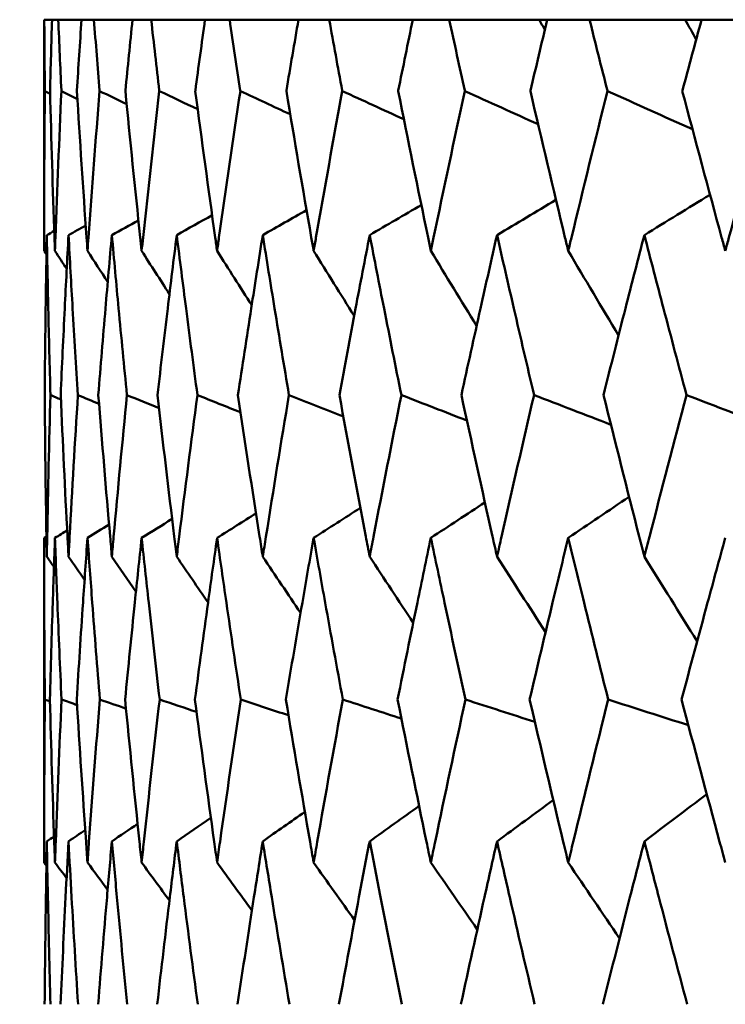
# Model space of a CAD drawing. Header units: millimetres. Extents: x 113 to 2969, y 62 to 2427.
# Tile 201 of 256: x 1571.61 to 1574.17, y 148.75 to 152.33. Entities that reach past the tile are written whole.
import ezdxf

# ---------------------------------------------------------------- set-up
doc = ezdxf.new("R2010")
doc.units = ezdxf.units.MM
doc.header["$LTSCALE"] = 12
doc.layers.add('Widoczne (ISO)', color=7, linetype='Continuous', lineweight=50)

msp = doc.modelspace()

# ---------------------------------------------------------------- linework, layer by layer
at = {"layer": 'Widoczne (ISO)'}
for p, q in [((1571.6951, 152.3297), (1571.6943, 152.3297)), ((1571.6943, 152.3297), (1571.6943, 151.4894)), ((1571.6951, 152.3297), (1571.7233, 152.3297)), ((1571.7459, 152.3297), (1571.7233, 152.3297)), ((1571.7459, 152.3297), (1571.8302, 152.3297)), ((1571.8754, 152.3297), (1571.8302, 152.3297)), ((1571.8754, 152.3297), (1572.0156, 152.3297)), ((1572.0832, 152.3297), (1572.0156, 152.3297)), ((1572.0832, 152.3297), (1572.2786, 152.3297)), ((1572.3683, 152.3297), (1572.2786, 152.3297)), ((1572.3683, 152.3297), (1572.6182, 152.3297)), ((1572.7297, 152.3297), (1572.6182, 152.3297)), ((1572.7297, 152.3297), (1573.0332, 152.3297)), ((1573.1659, 152.3297), (1573.0332, 152.3297)), ((1573.1659, 152.3297), (1573.4921, 152.3297)), ((1573.4921, 152.3297), (1573.5217, 152.3297)), ((1573.6753, 152.3297), (1573.5217, 152.3297)), ((1573.6753, 152.3297), (1574.0226, 152.3297)), ((1574.0226, 152.3297), (1574.082, 152.3297)), ((1574.2558, 152.3297), (1574.082, 152.3297)), ((1571.6943, 150.4467), (1571.6943, 149.2669))]:
    msp.add_line(p, q, dxfattribs=at)
msp.add_circle((1591.6943, 112.3297), 50, dxfattribs=at)
for points, knots in [([(1571.697, 152.0704), (1571.697, 152.0709), (1571.697, 152.0715), (1571.6962, 152.1579), (1571.6956, 152.2438), (1571.6951, 152.3297)], [0.02951568, 0.02951568, 0.02951568, 0.02951568, 0.02969929, 0.02969929, 0.05939589, 0.05939589, 0.05939589, 0.05939589]), ([(1571.7233, 152.3297), (1571.7206, 152.2438), (1571.7182, 152.1579), (1571.7159, 152.0715), (1571.7158, 152.0709), (1571.7158, 152.0704)], [0, 0, 0, 0, 0.02969567, 0.02969567, 0.02988021, 0.02988021, 0.02988021, 0.02988021]), ([(1571.7571, 152.0704), (1571.7571, 152.0709), (1571.7571, 152.0715), (1571.7532, 152.1579), (1571.7494, 152.2438), (1571.7459, 152.3297)], [0.02951568, 0.02951568, 0.02951568, 0.02951568, 0.02969929, 0.02969929, 0.05939589, 0.05939589, 0.05939589, 0.05939589]), ([(1571.8302, 152.3297), (1571.8245, 152.2438), (1571.8189, 152.1579), (1571.8135, 152.0715), (1571.8135, 152.0709), (1571.8135, 152.0704)], [0, 0, 0, 0, 0.02969567, 0.02969567, 0.02988021, 0.02988021, 0.02988021, 0.02988021]), ([(1571.8959, 152.0704), (1571.8959, 152.0709), (1571.8958, 152.0715), (1571.8888, 152.1579), (1571.882, 152.2438), (1571.8754, 152.3297)], [0.02951568, 0.02951568, 0.02951568, 0.02951568, 0.02969929, 0.02969929, 0.05939589, 0.05939589, 0.05939589, 0.05939589]), ([(1572.0156, 152.3297), (1572.0068, 152.2438), (1571.9982, 152.1579), (1571.9897, 152.0715), (1571.9897, 152.0709), (1571.9896, 152.0704)], [0, 0, 0, 0, 0.02969567, 0.02969567, 0.02988021, 0.02988021, 0.02988021, 0.02988021]), ([(1572.1128, 152.0704), (1572.1128, 152.0709), (1572.1127, 152.0715), (1572.1026, 152.1579), (1572.0928, 152.2438), (1572.0832, 152.3297)], [0.02951568, 0.02951568, 0.02951568, 0.02951568, 0.02969929, 0.02969929, 0.05939589, 0.05939589, 0.05939589, 0.05939589]), ([(1572.2786, 152.3297), (1572.2668, 152.2438), (1572.2551, 152.1579), (1572.2436, 152.0715), (1572.2436, 152.0709), (1572.2435, 152.0704)], [0, 0, 0, 0, 0.02969567, 0.02969567, 0.02988021, 0.02988021, 0.02988021, 0.02988021]), ([(1572.407, 152.0704), (1572.407, 152.0709), (1572.4069, 152.0715), (1572.3938, 152.1579), (1572.3809, 152.2438), (1572.3683, 152.3297)], [0.02951568, 0.02951568, 0.02951568, 0.02951568, 0.02969929, 0.02969929, 0.05939589, 0.05939589, 0.05939589, 0.05939589]), ([(1572.6182, 152.3297), (1572.6034, 152.2438), (1572.5888, 152.1579), (1572.5743, 152.0715), (1572.5742, 152.0709), (1572.5741, 152.0704)], [0, 0, 0, 0, 0.02969567, 0.02969567, 0.02988021, 0.02988021, 0.02988021, 0.02988021]), ([(1572.7774, 152.0704), (1572.7773, 152.0709), (1572.7772, 152.0715), (1572.7611, 152.1579), (1572.7453, 152.2438), (1572.7297, 152.3297)], [0.02951568, 0.02951568, 0.02951568, 0.02951568, 0.02969929, 0.02969929, 0.05939589, 0.05939589, 0.05939589, 0.05939589]), ([(1573.0332, 152.3297), (1573.0154, 152.2438), (1572.9979, 152.1579), (1572.9805, 152.0715), (1572.9803, 152.0709), (1572.9802, 152.0704)], [0, 0, 0, 0, 0.02969567, 0.02969567, 0.02988021, 0.02988021, 0.02988021, 0.02988021]), ([(1573.2223, 152.0704), (1573.2222, 152.0709), (1573.2221, 152.0715), (1573.2031, 152.1579), (1573.1844, 152.2438), (1573.1659, 152.3297)], [0.02951568, 0.02951568, 0.02951568, 0.02951568, 0.02969929, 0.02969929, 0.05939589, 0.05939589, 0.05939589, 0.05939589]), ([(1573.5217, 152.3297), (1573.5012, 152.2438), (1573.4808, 152.1579), (1573.4605, 152.0715), (1573.4603, 152.0709), (1573.4602, 152.0704)], [0, 0, 0, 0, 0.02969567, 0.02969567, 0.02988021, 0.02988021, 0.02988021, 0.02988021]), ([(1573.7402, 152.0704), (1573.7401, 152.0709), (1573.74, 152.0715), (1573.7182, 152.1579), (1573.6966, 152.2438), (1573.6753, 152.3297)], [0.02951568, 0.02951568, 0.02951568, 0.02951568, 0.02969929, 0.02969929, 0.05939589, 0.05939589, 0.05939589, 0.05939589]), ([(1574.082, 152.3297), (1574.0587, 152.2438), (1574.0355, 152.1579), (1574.0124, 152.0715), (1574.0123, 152.0709), (1574.0121, 152.0704)], [0, 0, 0, 0, 0.02969567, 0.02969567, 0.02988021, 0.02988021, 0.02988021, 0.02988021]), ([(1571.6943, 151.4894), (1571.6943, 151.5056), (1571.6943, 151.5218), (1571.6945, 151.7155), (1571.6954, 151.893), (1571.697, 152.0704)], [0.0853813, 0.0853813, 0.0853813, 0.0853813, 0.09097809, 0.09097809, 0.15214536, 0.15214536, 0.15214536, 0.15214536]), ([(1571.7158, 152.0704), (1571.7205, 151.8931), (1571.7259, 151.7157), (1571.7326, 151.5221), (1571.7332, 151.5057), (1571.7338, 151.4894)], [0.0297954, 0.0297954, 0.0297954, 0.0297954, 0.09092493, 0.09092493, 0.09655955, 0.09655955, 0.09655955, 0.09655955]), ([(1571.7338, 151.4894), (1571.7344, 151.5056), (1571.7349, 151.5218), (1571.742, 151.7155), (1571.7492, 151.893), (1571.7571, 152.0704)], [0.0853813, 0.0853813, 0.0853813, 0.0853813, 0.09097809, 0.09097809, 0.15214536, 0.15214536, 0.15214536, 0.15214536]), ([(1571.8135, 152.0704), (1571.8244, 151.8931), (1571.8361, 151.7157), (1571.8497, 151.5221), (1571.8509, 151.5057), (1571.852, 151.4894)], [0.0297954, 0.0297954, 0.0297954, 0.0297954, 0.09092493, 0.09092493, 0.09655955, 0.09655955, 0.09655955, 0.09655955]), ([(1571.852, 151.4894), (1571.8532, 151.5056), (1571.8543, 151.5218), (1571.8682, 151.7155), (1571.8817, 151.893), (1571.8959, 152.0704)], [0.0853813, 0.0853813, 0.0853813, 0.0853813, 0.09097809, 0.09097809, 0.15214536, 0.15214536, 0.15214536, 0.15214536]), ([(1571.9896, 152.0704), (1572.0068, 151.8931), (1572.0247, 151.7157), (1572.0451, 151.5221), (1572.0468, 151.5057), (1572.0486, 151.4894)], [0.0297954, 0.0297954, 0.0297954, 0.0297954, 0.09092493, 0.09092493, 0.09655955, 0.09655955, 0.09655955, 0.09655955]), ([(1572.0486, 151.4894), (1572.0503, 151.5056), (1572.052, 151.5218), (1572.0727, 151.7155), (1572.0924, 151.893), (1572.1128, 152.0704)], [0.0853813, 0.0853813, 0.0853813, 0.0853813, 0.09097809, 0.09097809, 0.15214536, 0.15214536, 0.15214536, 0.15214536]), ([(1572.2435, 152.0704), (1572.2668, 151.8931), (1572.2909, 151.7157), (1572.3181, 151.5221), (1572.3203, 151.5057), (1572.3226, 151.4894)], [0.0297954, 0.0297954, 0.0297954, 0.0297954, 0.09092493, 0.09092493, 0.09655955, 0.09655955, 0.09655955, 0.09655955]), ([(1572.3226, 151.4894), (1572.3249, 151.5056), (1572.3272, 151.5218), (1572.3546, 151.7155), (1572.3805, 151.893), (1572.407, 152.0704)], [0.0853813, 0.0853813, 0.0853813, 0.0853813, 0.09097809, 0.09097809, 0.15214536, 0.15214536, 0.15214536, 0.15214536]), ([(1572.5741, 152.0704), (1572.6036, 151.8931), (1572.6337, 151.7157), (1572.6675, 151.5221), (1572.6703, 151.5057), (1572.6732, 151.4894)], [0.0297954, 0.0297954, 0.0297954, 0.0297954, 0.09092493, 0.09092493, 0.09655955, 0.09655955, 0.09655955, 0.09655955]), ([(1572.6732, 151.4894), (1572.676, 151.5056), (1572.6789, 151.5218), (1572.7129, 151.7155), (1572.7448, 151.893), (1572.7774, 152.0704)], [0.0853813, 0.0853813, 0.0853813, 0.0853813, 0.09097809, 0.09097809, 0.15214536, 0.15214536, 0.15214536, 0.15214536]), ([(1572.9802, 152.0704), (1573.0157, 151.8931), (1573.0518, 151.7157), (1573.092, 151.5221), (1573.0954, 151.5057), (1573.0988, 151.4894)], [0.0297954, 0.0297954, 0.0297954, 0.0297954, 0.09092493, 0.09092493, 0.09655955, 0.09655955, 0.09655955, 0.09655955]), ([(1573.0988, 151.4894), (1573.1022, 151.5056), (1573.1055, 151.5218), (1573.146, 151.7155), (1573.1838, 151.893), (1573.2223, 152.0704)], [0.0853813, 0.0853813, 0.0853813, 0.0853813, 0.09097809, 0.09097809, 0.15214536, 0.15214536, 0.15214536, 0.15214536]), ([(1573.4602, 152.0704), (1573.5014, 151.8931), (1573.5434, 151.7157), (1573.5899, 151.5221), (1573.5938, 151.5057), (1573.5978, 151.4894)], [0.0297954, 0.0297954, 0.0297954, 0.0297954, 0.09092493, 0.09092493, 0.09655955, 0.09655955, 0.09655955, 0.09655955]), ([(1573.5978, 151.4894), (1573.6017, 151.5056), (1573.6056, 151.5218), (1573.6524, 151.7155), (1573.696, 151.893), (1573.7402, 152.0704)], [0.0853813, 0.0853813, 0.0853813, 0.0853813, 0.09097809, 0.09097809, 0.15214536, 0.15214536, 0.15214536, 0.15214536]), ([(1574.0121, 152.0704), (1574.059, 151.8931), (1574.1066, 151.7157), (1574.1593, 151.5221), (1574.1637, 151.5057), (1574.1682, 151.4894)], [0.0297954, 0.0297954, 0.0297954, 0.0297954, 0.09092493, 0.09092493, 0.09655955, 0.09655955, 0.09655955, 0.09655955]), ([(1574.1682, 151.4894), (1574.1726, 151.5056), (1574.177, 151.5218), (1574.23, 151.7155), (1574.2791, 151.893), (1574.329, 152.0704)], [0.0853813, 0.0853813, 0.0853813, 0.0853813, 0.09097809, 0.09097809, 0.15214536, 0.15214536, 0.15214536, 0.15214536]), ([(1571.7042, 151.5471), (1571.7026, 151.4582), (1571.7012, 151.3693), (1571.6985, 151.1755), (1571.6974, 151.0706), (1571.6965, 150.9657)], [0.03078053, 0.03078053, 0.03078053, 0.03078053, 0.06149921, 0.06149921, 0.09773041, 0.09773041, 0.09773041, 0.09773041]), ([(1571.7174, 150.9657), (1571.7145, 151.0706), (1571.7119, 151.1755), (1571.7076, 151.3692), (1571.7058, 151.4581), (1571.7042, 151.5471)], [0.02528165, 0.02528165, 0.02528165, 0.02528165, 0.06150593, 0.06150593, 0.09223152, 0.09223152, 0.09223152, 0.09223152]), ([(1571.7831, 151.5471), (1571.7783, 151.4582), (1571.7737, 151.3693), (1571.7641, 151.1755), (1571.7592, 151.0706), (1571.7546, 150.9657)], [0.03078053, 0.03078053, 0.03078053, 0.03078053, 0.06149921, 0.06149921, 0.09773041, 0.09773041, 0.09773041, 0.09773041]), ([(1571.8171, 150.9657), (1571.8104, 151.0706), (1571.8041, 151.1755), (1571.7928, 151.3692), (1571.7879, 151.4581), (1571.7831, 151.5471)], [0.02528165, 0.02528165, 0.02528165, 0.02528165, 0.06150593, 0.06150593, 0.09223152, 0.09223152, 0.09223152, 0.09223152]), ([(1571.9405, 151.5471), (1571.9326, 151.4582), (1571.9248, 151.3693), (1571.9083, 151.1755), (1571.8997, 151.0706), (1571.8913, 150.9657)], [0.03078053, 0.03078053, 0.03078053, 0.03078053, 0.06149921, 0.06149921, 0.09773041, 0.09773041, 0.09773041, 0.09773041]), ([(1571.9952, 150.9657), (1571.9849, 151.0706), (1571.9748, 151.1755), (1571.9566, 151.3692), (1571.9485, 151.4581), (1571.9405, 151.5471)], [0.02528165, 0.02528165, 0.02528165, 0.02528165, 0.06150593, 0.06150593, 0.09223152, 0.09223152, 0.09223152, 0.09223152]), ([(1572.176, 151.5471), (1572.1649, 151.4582), (1572.154, 151.3693), (1572.1307, 151.1755), (1572.1183, 151.0706), (1572.1062, 150.9657)], [0.03078053, 0.03078053, 0.03078053, 0.03078053, 0.06149921, 0.06149921, 0.09773041, 0.09773041, 0.09773041, 0.09773041]), ([(1572.2511, 150.9657), (1572.2371, 151.0706), (1572.2233, 151.1755), (1572.1983, 151.3692), (1572.1871, 151.4581), (1572.176, 151.5471)], [0.02528165, 0.02528165, 0.02528165, 0.02528165, 0.06150593, 0.06150593, 0.09223152, 0.09223152, 0.09223152, 0.09223152]), ([(1572.4884, 151.5471), (1572.4743, 151.4582), (1572.4603, 151.3693), (1572.4302, 151.1755), (1572.4142, 151.0706), (1572.3984, 150.9657)], [0.03078053, 0.03078053, 0.03078053, 0.03078053, 0.06149921, 0.06149921, 0.09773041, 0.09773041, 0.09773041, 0.09773041]), ([(1572.5837, 150.9657), (1572.5661, 151.0706), (1572.5487, 151.1755), (1572.517, 151.3692), (1572.5026, 151.4581), (1572.4884, 151.5471)], [0.02528165, 0.02528165, 0.02528165, 0.02528165, 0.06150593, 0.06150593, 0.09223152, 0.09223152, 0.09223152, 0.09223152]), ([(1572.8767, 151.5471), (1572.8595, 151.4582), (1572.8424, 151.3693), (1572.8057, 151.1755), (1572.7861, 151.0706), (1572.7668, 150.9657)], [0.03078053, 0.03078053, 0.03078053, 0.03078053, 0.06149921, 0.06149921, 0.09773041, 0.09773041, 0.09773041, 0.09773041]), ([(1572.9918, 150.9657), (1572.9706, 151.0706), (1572.9496, 151.1755), (1572.9113, 151.3692), (1572.8939, 151.4581), (1572.8767, 151.5471)], [0.02528165, 0.02528165, 0.02528165, 0.02528165, 0.06150593, 0.06150593, 0.09223152, 0.09223152, 0.09223152, 0.09223152]), ([(1573.3392, 151.5471), (1573.319, 151.4582), (1573.299, 151.3693), (1573.2558, 151.1755), (1573.2327, 151.0706), (1573.2098, 150.9657)], [0.03078053, 0.03078053, 0.03078053, 0.03078053, 0.06149921, 0.06149921, 0.09773041, 0.09773041, 0.09773041, 0.09773041]), ([(1573.4736, 150.9657), (1573.449, 151.0706), (1573.4245, 151.1755), (1573.3798, 151.3692), (1573.3594, 151.4581), (1573.3392, 151.5471)], [0.02528165, 0.02528165, 0.02528165, 0.02528165, 0.06150593, 0.06150593, 0.09223152, 0.09223152, 0.09223152, 0.09223152]), ([(1573.8742, 151.5471), (1573.8511, 151.4582), (1573.8282, 151.3693), (1573.7787, 151.1755), (1573.7522, 151.0706), (1573.7259, 150.9657)], [0.03078053, 0.03078053, 0.03078053, 0.03078053, 0.06149921, 0.06149921, 0.09773041, 0.09773041, 0.09773041, 0.09773041]), ([(1574.0274, 150.9657), (1573.9994, 151.0706), (1573.9715, 151.1755), (1573.9205, 151.3692), (1573.8973, 151.4581), (1573.8742, 151.5471)], [0.02528165, 0.02528165, 0.02528165, 0.02528165, 0.06150593, 0.06150593, 0.09223152, 0.09223152, 0.09223152, 0.09223152]), ([(1571.6965, 150.9657), (1571.6979, 150.7942), (1571.7001, 150.6227), (1571.7033, 150.4269), (1571.7037, 150.4026), (1571.7042, 150.3784)], [0.02983351, 0.02983351, 0.02983351, 0.02983351, 0.0889495, 0.0889495, 0.09731113, 0.09731113, 0.09731113, 0.09731113]), ([(1571.7042, 150.3784), (1571.7046, 150.4025), (1571.7051, 150.4267), (1571.7088, 150.6225), (1571.7127, 150.7941), (1571.7174, 150.9657)], [0.0806421, 0.0806421, 0.0806421, 0.0806421, 0.08897282, 0.08897282, 0.14811965, 0.14811965, 0.14811965, 0.14811965]), ([(1571.7546, 150.9657), (1571.7621, 150.7942), (1571.7703, 150.6227), (1571.7805, 150.4269), (1571.7818, 150.4026), (1571.7831, 150.3784)], [0.02983351, 0.02983351, 0.02983351, 0.02983351, 0.0889495, 0.0889495, 0.09731113, 0.09731113, 0.09731113, 0.09731113]), ([(1571.7831, 150.3784), (1571.7844, 150.4025), (1571.7857, 150.4267), (1571.7963, 150.6225), (1571.8063, 150.7941), (1571.8171, 150.9657)], [0.0806421, 0.0806421, 0.0806421, 0.0806421, 0.08897282, 0.08897282, 0.14811965, 0.14811965, 0.14811965, 0.14811965]), ([(1571.8913, 150.9657), (1571.9049, 150.7942), (1571.9192, 150.6227), (1571.9363, 150.4269), (1571.9384, 150.4026), (1571.9405, 150.3784)], [0.02983351, 0.02983351, 0.02983351, 0.02983351, 0.0889495, 0.0889495, 0.09731113, 0.09731113, 0.09731113, 0.09731113]), ([(1571.9405, 150.3784), (1571.9427, 150.4025), (1571.9448, 150.4267), (1571.9624, 150.6225), (1571.9784, 150.7941), (1571.9952, 150.9657)], [0.0806421, 0.0806421, 0.0806421, 0.0806421, 0.08897282, 0.08897282, 0.14811965, 0.14811965, 0.14811965, 0.14811965]), ([(1572.1062, 150.9657), (1572.1258, 150.7942), (1572.1461, 150.6227), (1572.17, 150.4269), (1572.173, 150.4026), (1572.176, 150.3784)], [0.02983351, 0.02983351, 0.02983351, 0.02983351, 0.0889495, 0.0889495, 0.09731113, 0.09731113, 0.09731113, 0.09731113]), ([(1572.176, 150.3784), (1572.179, 150.4025), (1572.182, 150.4267), (1572.2063, 150.6225), (1572.2284, 150.7941), (1572.2511, 150.9657)], [0.0806421, 0.0806421, 0.0806421, 0.0806421, 0.08897282, 0.08897282, 0.14811965, 0.14811965, 0.14811965, 0.14811965]), ([(1572.3984, 150.9657), (1572.4239, 150.7942), (1572.4501, 150.6227), (1572.4808, 150.4269), (1572.4846, 150.4026), (1572.4884, 150.3784)], [0.02983351, 0.02983351, 0.02983351, 0.02983351, 0.0889495, 0.0889495, 0.09731113, 0.09731113, 0.09731113, 0.09731113]), ([(1572.4884, 150.3784), (1572.4922, 150.4025), (1572.4961, 150.4267), (1572.5272, 150.6225), (1572.5551, 150.7941), (1572.5837, 150.9657)], [0.0806421, 0.0806421, 0.0806421, 0.0806421, 0.08897282, 0.08897282, 0.14811965, 0.14811965, 0.14811965, 0.14811965]), ([(1572.7668, 150.9657), (1572.7981, 150.7942), (1572.8301, 150.6227), (1572.8674, 150.4269), (1572.872, 150.4026), (1572.8767, 150.3784)], [0.02983351, 0.02983351, 0.02983351, 0.02983351, 0.0889495, 0.0889495, 0.09731113, 0.09731113, 0.09731113, 0.09731113]), ([(1572.8767, 150.3784), (1572.8813, 150.4025), (1572.886, 150.4267), (1572.9237, 150.6225), (1572.9574, 150.7941), (1572.9918, 150.9657)], [0.0806421, 0.0806421, 0.0806421, 0.0806421, 0.08897282, 0.08897282, 0.14811965, 0.14811965, 0.14811965, 0.14811965]), ([(1573.2098, 150.9657), (1573.2469, 150.7942), (1573.2846, 150.6227), (1573.3283, 150.4269), (1573.3338, 150.4026), (1573.3392, 150.3784)], [0.02983351, 0.02983351, 0.02983351, 0.02983351, 0.0889495, 0.0889495, 0.09731113, 0.09731113, 0.09731113, 0.09731113]), ([(1573.3392, 150.3784), (1573.3446, 150.4025), (1573.3501, 150.4267), (1573.3943, 150.6225), (1573.4336, 150.7941), (1573.4736, 150.9657)], [0.0806421, 0.0806421, 0.0806421, 0.0806421, 0.08897282, 0.08897282, 0.14811965, 0.14811965, 0.14811965, 0.14811965]), ([(1573.7259, 150.9657), (1573.7685, 150.7942), (1573.8117, 150.6227), (1573.8617, 150.4269), (1573.868, 150.4026), (1573.8742, 150.3784)], [0.02983351, 0.02983351, 0.02983351, 0.02983351, 0.0889495, 0.0889495, 0.09731113, 0.09731113, 0.09731113, 0.09731113]), ([(1573.8742, 150.3784), (1573.8804, 150.4025), (1573.8866, 150.4267), (1573.9371, 150.6225), (1573.9819, 150.7941), (1574.0274, 150.9657)], [0.0806421, 0.0806421, 0.0806421, 0.0806421, 0.08897282, 0.08897282, 0.14811965, 0.14811965, 0.14811965, 0.14811965]), ([(1571.6971, 149.8592), (1571.696, 149.9766), (1571.6952, 150.0939), (1571.6945, 150.2897), (1571.6943, 150.3682), (1571.6943, 150.4467)], [0.02104899, 0.02104899, 0.02104899, 0.02104899, 0.0615671, 0.0615671, 0.08866561, 0.08866561, 0.08866561, 0.08866561]), ([(1571.7338, 150.4467), (1571.731, 150.3682), (1571.7283, 150.2898), (1571.722, 150.094), (1571.7186, 149.9766), (1571.7155, 149.8592)], [0.03448054, 0.03448054, 0.03448054, 0.03448054, 0.06157222, 0.06157222, 0.10209717, 0.10209717, 0.10209717, 0.10209717]), ([(1571.7576, 149.8592), (1571.7523, 149.9766), (1571.7473, 150.0939), (1571.7395, 150.2897), (1571.7366, 150.3682), (1571.7338, 150.4467)], [0.02104899, 0.02104899, 0.02104899, 0.02104899, 0.0615671, 0.0615671, 0.08866561, 0.08866561, 0.08866561, 0.08866561]), ([(1571.852, 150.4467), (1571.8464, 150.3682), (1571.841, 150.2898), (1571.8277, 150.094), (1571.8201, 149.9766), (1571.8128, 149.8592)], [0.03448054, 0.03448054, 0.03448054, 0.03448054, 0.06157222, 0.06157222, 0.10209717, 0.10209717, 0.10209717, 0.10209717]), ([(1571.8968, 149.8592), (1571.8873, 149.9766), (1571.8781, 150.0939), (1571.8634, 150.2897), (1571.8576, 150.3682), (1571.852, 150.4467)], [0.02104899, 0.02104899, 0.02104899, 0.02104899, 0.0615671, 0.0615671, 0.08866561, 0.08866561, 0.08866561, 0.08866561]), ([(1572.0486, 150.4467), (1572.0402, 150.3682), (1572.0319, 150.2898), (1572.0118, 150.094), (1572, 149.9766), (1571.9886, 149.8592)], [0.03448054, 0.03448054, 0.03448054, 0.03448054, 0.06157222, 0.06157222, 0.10209717, 0.10209717, 0.10209717, 0.10209717]), ([(1572.1141, 149.8592), (1572.1004, 149.9766), (1572.0871, 150.0939), (1572.0655, 150.2897), (1572.0569, 150.3682), (1572.0486, 150.4467)], [0.02104899, 0.02104899, 0.02104899, 0.02104899, 0.0615671, 0.0615671, 0.08866561, 0.08866561, 0.08866561, 0.08866561]), ([(1572.3226, 150.4467), (1572.3115, 150.3682), (1572.3005, 150.2898), (1572.2735, 150.094), (1572.2576, 149.9766), (1572.2421, 149.8592)], [0.03448054, 0.03448054, 0.03448054, 0.03448054, 0.06157222, 0.06157222, 0.10209717, 0.10209717, 0.10209717, 0.10209717]), ([(1572.4086, 149.8592), (1572.3909, 149.9766), (1572.3735, 150.0939), (1572.345, 150.2897), (1572.3338, 150.3682), (1572.3226, 150.4467)], [0.02104899, 0.02104899, 0.02104899, 0.02104899, 0.0615671, 0.0615671, 0.08866561, 0.08866561, 0.08866561, 0.08866561]), ([(1572.6732, 150.4467), (1572.6594, 150.3682), (1572.6457, 150.2898), (1572.6119, 150.094), (1572.592, 149.9766), (1572.5724, 149.8592)], [0.03448054, 0.03448054, 0.03448054, 0.03448054, 0.06157222, 0.06157222, 0.10209717, 0.10209717, 0.10209717, 0.10209717]), ([(1572.7793, 149.8592), (1572.7576, 149.9766), (1572.7362, 150.0939), (1572.701, 150.2897), (1572.687, 150.3682), (1572.6732, 150.4467)], [0.02104899, 0.02104899, 0.02104899, 0.02104899, 0.0615671, 0.0615671, 0.08866561, 0.08866561, 0.08866561, 0.08866561]), ([(1573.0988, 150.4467), (1573.0823, 150.3682), (1573.066, 150.2898), (1573.0256, 150.094), (1573.0017, 149.9766), (1572.9781, 149.8592)], [0.03448054, 0.03448054, 0.03448054, 0.03448054, 0.06157222, 0.06157222, 0.10209717, 0.10209717, 0.10209717, 0.10209717]), ([(1573.2246, 149.8592), (1573.199, 149.9766), (1573.1736, 150.0939), (1573.1319, 150.2897), (1573.1153, 150.3682), (1573.0988, 150.4467)], [0.02104899, 0.02104899, 0.02104899, 0.02104899, 0.0615671, 0.0615671, 0.08866561, 0.08866561, 0.08866561, 0.08866561]), ([(1573.5978, 150.4467), (1573.5787, 150.3682), (1573.5598, 150.2898), (1573.513, 150.094), (1573.4852, 149.9766), (1573.4577, 149.8592)], [0.03448054, 0.03448054, 0.03448054, 0.03448054, 0.06157222, 0.06157222, 0.10209717, 0.10209717, 0.10209717, 0.10209717]), ([(1573.7429, 149.8592), (1573.7134, 149.9766), (1573.6842, 150.0939), (1573.636, 150.2897), (1573.6168, 150.3682), (1573.5978, 150.4467)], [0.02104899, 0.02104899, 0.02104899, 0.02104899, 0.0615671, 0.0615671, 0.08866561, 0.08866561, 0.08866561, 0.08866561]), ([(1574.1682, 150.4467), (1574.1466, 150.3682), (1574.1252, 150.2898), (1574.0721, 150.094), (1574.0406, 149.9766), (1574.0093, 149.8592)], [0.03448054, 0.03448054, 0.03448054, 0.03448054, 0.06157222, 0.06157222, 0.10209717, 0.10209717, 0.10209717, 0.10209717]), ([(1571.6943, 149.2669), (1571.6943, 149.2921), (1571.6943, 149.3173), (1571.6946, 149.5147), (1571.6955, 149.687), (1571.6971, 149.8592)], [0.07597559, 0.07597559, 0.07597559, 0.07597559, 0.08464777, 0.08464777, 0.14401425, 0.14401425, 0.14401425, 0.14401425]), ([(1571.7155, 149.8592), (1571.72, 149.687), (1571.7252, 149.5148), (1571.732, 149.3174), (1571.7329, 149.2922), (1571.7338, 149.2669)], [0.02530969, 0.02530969, 0.02530969, 0.02530969, 0.08465152, 0.08465152, 0.09334823, 0.09334823, 0.09334823, 0.09334823]), ([(1571.7338, 149.2669), (1571.7347, 149.2921), (1571.7356, 149.3173), (1571.7428, 149.5147), (1571.7499, 149.687), (1571.7576, 149.8592)], [0.07597559, 0.07597559, 0.07597559, 0.07597559, 0.08464777, 0.08464777, 0.14401425, 0.14401425, 0.14401425, 0.14401425]), ([(1571.8128, 149.8592), (1571.8234, 149.687), (1571.8347, 149.5148), (1571.8485, 149.3174), (1571.8502, 149.2922), (1571.852, 149.2669)], [0.02530969, 0.02530969, 0.02530969, 0.02530969, 0.08465152, 0.08465152, 0.09334823, 0.09334823, 0.09334823, 0.09334823]), ([(1571.852, 149.2669), (1571.8538, 149.2921), (1571.8556, 149.3173), (1571.8698, 149.5147), (1571.8829, 149.687), (1571.8968, 149.8592)], [0.07597559, 0.07597559, 0.07597559, 0.07597559, 0.08464777, 0.08464777, 0.14401425, 0.14401425, 0.14401425, 0.14401425]), ([(1571.9886, 149.8592), (1572.0052, 149.687), (1572.0226, 149.5148), (1572.0432, 149.3174), (1572.0459, 149.2922), (1572.0486, 149.2669)], [0.02530969, 0.02530969, 0.02530969, 0.02530969, 0.08465152, 0.08465152, 0.09334823, 0.09334823, 0.09334823, 0.09334823]), ([(1572.0486, 149.2669), (1572.0512, 149.2921), (1572.0539, 149.3173), (1572.0751, 149.5147), (1572.0942, 149.687), (1572.1141, 149.8592)], [0.07597559, 0.07597559, 0.07597559, 0.07597559, 0.08464777, 0.08464777, 0.14401425, 0.14401425, 0.14401425, 0.14401425]), ([(1572.2421, 149.8592), (1572.2647, 149.687), (1572.288, 149.5148), (1572.3156, 149.3174), (1572.3191, 149.2922), (1572.3226, 149.2669)], [0.02530969, 0.02530969, 0.02530969, 0.02530969, 0.08465152, 0.08465152, 0.09334823, 0.09334823, 0.09334823, 0.09334823]), ([(1572.3226, 149.2669), (1572.3262, 149.2921), (1572.3297, 149.3173), (1572.3577, 149.5147), (1572.3828, 149.687), (1572.4086, 149.8592)], [0.07597559, 0.07597559, 0.07597559, 0.07597559, 0.08464777, 0.08464777, 0.14401425, 0.14401425, 0.14401425, 0.14401425]), ([(1572.5724, 149.8592), (1572.6009, 149.687), (1572.6301, 149.5148), (1572.6644, 149.3174), (1572.6688, 149.2922), (1572.6732, 149.2669)], [0.02530969, 0.02530969, 0.02530969, 0.02530969, 0.08465152, 0.08465152, 0.09334823, 0.09334823, 0.09334823, 0.09334823]), ([(1572.6732, 149.2669), (1572.6776, 149.2921), (1572.682, 149.3173), (1572.7167, 149.5147), (1572.7477, 149.687), (1572.7793, 149.8592)], [0.07597559, 0.07597559, 0.07597559, 0.07597559, 0.08464777, 0.08464777, 0.14401425, 0.14401425, 0.14401425, 0.14401425]), ([(1572.9781, 149.8592), (1573.0124, 149.687), (1573.0474, 149.5148), (1573.0883, 149.3174), (1573.0935, 149.2922), (1573.0988, 149.2669)], [0.02530969, 0.02530969, 0.02530969, 0.02530969, 0.08465152, 0.08465152, 0.09334823, 0.09334823, 0.09334823, 0.09334823]), ([(1573.0988, 149.2669), (1573.104, 149.2921), (1573.1093, 149.3173), (1573.1506, 149.5147), (1573.1873, 149.687), (1573.2246, 149.8592)], [0.07597559, 0.07597559, 0.07597559, 0.07597559, 0.08464777, 0.08464777, 0.14401425, 0.14401425, 0.14401425, 0.14401425]), ([(1573.4577, 149.8592), (1573.4977, 149.687), (1573.5383, 149.5148), (1573.5856, 149.3174), (1573.5917, 149.2922), (1573.5978, 149.2669)], [0.02530969, 0.02530969, 0.02530969, 0.02530969, 0.08465152, 0.08465152, 0.09334823, 0.09334823, 0.09334823, 0.09334823]), ([(1573.5978, 149.2669), (1573.6038, 149.2921), (1573.6099, 149.3173), (1573.6576, 149.5147), (1573.6999, 149.687), (1573.7429, 149.8592)], [0.07597559, 0.07597559, 0.07597559, 0.07597559, 0.08464777, 0.08464777, 0.14401425, 0.14401425, 0.14401425, 0.14401425]), ([(1574.0093, 149.8592), (1574.0548, 149.687), (1574.1009, 149.5148), (1574.1544, 149.3174), (1574.1613, 149.2922), (1574.1682, 149.2669)], [0.02530969, 0.02530969, 0.02530969, 0.02530969, 0.08465152, 0.08465152, 0.09334823, 0.09334823, 0.09334823, 0.09334823]), ([(1571.7042, 149.3439), (1571.703, 149.2763), (1571.7019, 149.2086), (1571.699, 149.0112), (1571.6975, 148.8815), (1571.6964, 148.7518)], [0.03825175, 0.03825175, 0.03825175, 0.03825175, 0.06160817, 0.06160817, 0.10638617, 0.10638617, 0.10638617, 0.10638617]), ([(1571.7176, 148.7518), (1571.714, 148.8815), (1571.7109, 149.0112), (1571.7067, 149.2086), (1571.7054, 149.2763), (1571.7042, 149.3439)], [0.01681985, 0.01681985, 0.01681985, 0.01681985, 0.06159108, 0.06159108, 0.08495433, 0.08495433, 0.08495433, 0.08495433]), ([(1571.7831, 149.3439), (1571.7794, 149.2763), (1571.7759, 149.2086), (1571.766, 149.0112), (1571.7599, 148.8815), (1571.7542, 148.7518)], [0.03825175, 0.03825175, 0.03825175, 0.03825175, 0.06160817, 0.06160817, 0.10638617, 0.10638617, 0.10638617, 0.10638617]), ([(1571.8176, 148.7518), (1571.8094, 148.8815), (1571.8017, 149.0112), (1571.7904, 149.2086), (1571.7867, 149.2763), (1571.7831, 149.3439)], [0.01681985, 0.01681985, 0.01681985, 0.01681985, 0.06159108, 0.06159108, 0.08495433, 0.08495433, 0.08495433, 0.08495433]), ([(1571.9405, 149.3439), (1571.9345, 149.2763), (1571.9286, 149.2086), (1571.9117, 149.0112), (1571.9009, 148.8815), (1571.8906, 148.7518)], [0.03825175, 0.03825175, 0.03825175, 0.03825175, 0.06160817, 0.06160817, 0.10638617, 0.10638617, 0.10638617, 0.10638617]), ([(1571.9961, 148.7518), (1571.9833, 148.8815), (1571.9709, 149.0112), (1571.9527, 149.2086), (1571.9466, 149.2763), (1571.9405, 149.3439)], [0.01681985, 0.01681985, 0.01681985, 0.01681985, 0.06159108, 0.06159108, 0.08495433, 0.08495433, 0.08495433, 0.08495433]), ([(1572.176, 149.3439), (1572.1676, 149.2763), (1572.1593, 149.2086), (1572.1354, 149.0112), (1572.1201, 148.8815), (1572.1052, 148.7518)], [0.03825175, 0.03825175, 0.03825175, 0.03825175, 0.06160817, 0.06160817, 0.10638617, 0.10638617, 0.10638617, 0.10638617]), ([(1572.2523, 148.7518), (1572.235, 148.8815), (1572.218, 149.0112), (1572.1929, 149.2086), (1572.1844, 149.2763), (1572.176, 149.3439)], [0.01681985, 0.01681985, 0.01681985, 0.01681985, 0.06159108, 0.06159108, 0.08495433, 0.08495433, 0.08495433, 0.08495433]), ([(1572.4884, 149.3439), (1572.4777, 149.2763), (1572.467, 149.2086), (1572.4363, 149.0112), (1572.4165, 148.8815), (1572.3971, 148.7518)], [0.03825175, 0.03825175, 0.03825175, 0.03825175, 0.06160817, 0.06160817, 0.10638617, 0.10638617, 0.10638617, 0.10638617]), ([(1572.5852, 148.7518), (1572.5634, 148.8815), (1572.542, 149.0112), (1572.51, 149.2086), (1572.4992, 149.2763), (1572.4884, 149.3439)], [0.01681985, 0.01681985, 0.01681985, 0.01681985, 0.06159108, 0.06159108, 0.08495433, 0.08495433, 0.08495433, 0.08495433]), ([(1572.8767, 149.3439), (1572.8636, 149.2763), (1572.8507, 149.2086), (1572.8133, 149.0112), (1572.789, 148.8815), (1572.7652, 148.7518)], [0.03825175, 0.03825175, 0.03825175, 0.03825175, 0.06160817, 0.06160817, 0.10638617, 0.10638617, 0.10638617, 0.10638617]), ([(1572.9935, 148.7518), (1572.9674, 148.8815), (1572.9416, 149.0112), (1572.9029, 149.2086), (1572.8897, 149.2763), (1572.8767, 149.3439)], [0.01681985, 0.01681985, 0.01681985, 0.01681985, 0.06159108, 0.06159108, 0.08495433, 0.08495433, 0.08495433, 0.08495433]), ([(1573.3392, 149.3439), (1573.3239, 149.2763), (1573.3087, 149.2086), (1573.2647, 149.0112), (1573.2361, 148.8815), (1573.208, 148.7518)], [0.03825175, 0.03825175, 0.03825175, 0.03825175, 0.06160817, 0.06160817, 0.10638617, 0.10638617, 0.10638617, 0.10638617]), ([(1573.4757, 148.7518), (1573.4452, 148.8815), (1573.4151, 149.0112), (1573.3699, 149.2086), (1573.3545, 149.2763), (1573.3392, 149.3439)], [0.01681985, 0.01681985, 0.01681985, 0.01681985, 0.06159108, 0.06159108, 0.08495433, 0.08495433, 0.08495433, 0.08495433]), ([(1573.8742, 149.3439), (1573.8567, 149.2763), (1573.8393, 149.2086), (1573.7889, 149.0112), (1573.7561, 148.8815), (1573.7237, 148.7518)], [0.03825175, 0.03825175, 0.03825175, 0.03825175, 0.06160817, 0.06160817, 0.10638617, 0.10638617, 0.10638617, 0.10638617]), ([(1574.0297, 148.7518), (1573.9951, 148.8815), (1573.9608, 149.0112), (1573.9093, 149.2086), (1573.8917, 149.2763), (1573.8742, 149.3439)], [0.01681985, 0.01681985, 0.01681985, 0.01681985, 0.06159108, 0.06159108, 0.08495433, 0.08495433, 0.08495433, 0.08495433])]:
    msp.add_open_spline(points, degree=3, knots=knots, dxfattribs=at)
for points in [[(1573.4921, 152.3297), (1573.499, 152.3175), (1573.506, 152.3052), (1573.513, 152.293)], [(1574.0226, 152.3297), (1574.0359, 152.3056), (1574.0492, 152.2816), (1574.0625, 152.2576)], [(1571.7161, 152.0605), (1571.7097, 152.0638), (1571.7034, 152.0671), (1571.697, 152.0704)], [(1571.8153, 152.0413), (1571.7959, 152.051), (1571.7765, 152.0607), (1571.7571, 152.0704)], [(1571.9943, 152.0226), (1571.9615, 152.0385), (1571.9287, 152.0545), (1571.8959, 152.0704)], [(1572.2522, 152.0042), (1572.2058, 152.0263), (1572.1593, 152.0483), (1572.1128, 152.0704)], [(1572.5882, 151.986), (1572.5278, 152.0142), (1572.4674, 152.0423), (1572.407, 152.0704)], [(1573.0008, 151.9679), (1572.9263, 152.0021), (1572.8518, 152.0362), (1572.7774, 152.0704)], [(1573.4884, 151.9498), (1573.3997, 151.99), (1573.311, 152.0302), (1573.2223, 152.0704)], [(1574.049, 151.9313), (1573.9461, 151.9777), (1573.8432, 152.024), (1573.7402, 152.0704)], [(1573.3392, 151.5471), (1573.4106, 151.5897), (1573.4819, 151.6323), (1573.5533, 151.6748)], [(1573.8742, 151.5471), (1573.9537, 151.596), (1574.0332, 151.6448), (1574.1128, 151.6937)], [(1572.4884, 151.5471), (1572.5414, 151.5773), (1572.5944, 151.6075), (1572.6474, 151.6377)], [(1572.8767, 151.5471), (1572.9392, 151.5835), (1573.0017, 151.6199), (1573.0642, 151.6562)], [(1571.9405, 151.5471), (1571.9727, 151.5649), (1572.0048, 151.5827), (1572.0369, 151.6005)], [(1572.176, 151.5471), (1572.2188, 151.5711), (1572.2617, 151.5952), (1572.3045, 151.6192)], [(1571.7042, 151.5471), (1571.7132, 151.552), (1571.7222, 151.557), (1571.7312, 151.5619)], [(1571.7831, 151.5471), (1571.8039, 151.5585), (1571.8247, 151.57), (1571.8456, 151.5814)], [(1571.6943, 151.4894), (1571.6972, 151.485), (1571.7001, 151.4806), (1571.7029, 151.4762)], [(1571.7338, 151.4894), (1571.748, 151.4676), (1571.7623, 151.4458), (1571.7766, 151.424)], [(1571.852, 151.4894), (1571.8765, 151.4517), (1571.901, 151.4141), (1571.9255, 151.3765)], [(1572.0486, 151.4894), (1572.0822, 151.4371), (1572.1159, 151.3849), (1572.1496, 151.3327)], [(1572.3226, 151.4894), (1572.3645, 151.4235), (1572.4063, 151.3577), (1572.4483, 151.292)], [(1572.6732, 151.4894), (1572.7222, 151.4107), (1572.7713, 151.3321), (1572.8205, 151.2536)], [(1573.0988, 151.4894), (1573.1541, 151.3986), (1573.2096, 151.3078), (1573.2652, 151.2172)], [(1573.5978, 151.4894), (1573.6585, 151.3869), (1573.7194, 151.2846), (1573.7805, 151.1823)], [(1571.7553, 150.9493), (1571.7426, 150.9548), (1571.73, 150.9603), (1571.7174, 150.9657)], [(1571.8939, 150.9335), (1571.8683, 150.9442), (1571.8427, 150.955), (1571.8171, 150.9657)], [(1572.1117, 150.918), (1572.0729, 150.9339), (1572.034, 150.9498), (1571.9952, 150.9657)], [(1572.4078, 150.9029), (1572.3556, 150.9238), (1572.3033, 150.9448), (1572.2511, 150.9657)], [(1572.7811, 150.8879), (1572.7153, 150.9139), (1572.6495, 150.9398), (1572.5837, 150.9657)], [(1573.2299, 150.873), (1573.1506, 150.9039), (1573.0712, 150.9348), (1572.9918, 150.9657)], [(1573.7527, 150.858), (1573.6597, 150.8939), (1573.5667, 150.9298), (1573.4736, 150.9657)], [(1574.3473, 150.8428), (1574.2407, 150.8838), (1574.134, 150.9248), (1574.0274, 150.9657)], [(1573.5978, 150.4467), (1573.6714, 150.4964), (1573.7451, 150.546), (1573.8187, 150.5957)], [(1573.0988, 150.4467), (1573.1642, 150.4897), (1573.2297, 150.5326), (1573.2952, 150.5756)], [(1572.3226, 150.4467), (1572.3697, 150.4763), (1572.4168, 150.506), (1572.4638, 150.5356)], [(1572.6732, 150.4467), (1572.7298, 150.483), (1572.7864, 150.5193), (1572.843, 150.5556)], [(1571.852, 150.4467), (1571.8781, 150.4627), (1571.9042, 150.4788), (1571.9303, 150.4949)], [(1572.0486, 150.4467), (1572.0854, 150.4696), (1572.1223, 150.4925), (1572.1592, 150.5154)], [(1571.6943, 150.4467), (1571.6972, 150.4484), (1571.7, 150.4502), (1571.7029, 150.4519)], [(1571.7338, 150.4467), (1571.7485, 150.4557), (1571.7633, 150.4647), (1571.7781, 150.4738)], [(1571.7042, 150.3784), (1571.7128, 150.366), (1571.7214, 150.3536), (1571.7301, 150.3412)], [(1571.7831, 150.3784), (1571.8025, 150.3504), (1571.8219, 150.3225), (1571.8413, 150.2946)], [(1571.9405, 150.3784), (1571.9697, 150.3361), (1571.9988, 150.2939), (1572.028, 150.2517)], [(1572.176, 150.3784), (1572.2139, 150.3228), (1572.2518, 150.2672), (1572.2898, 150.2117)], [(1572.4884, 150.3784), (1572.5341, 150.3102), (1572.5799, 150.2421), (1572.6257, 150.1741)], [(1572.8767, 150.3784), (1572.9293, 150.2983), (1572.982, 150.2183), (1573.0348, 150.1383)], [(1573.3392, 150.3784), (1573.3978, 150.2869), (1573.4566, 150.1954), (1573.5155, 150.1041)], [(1573.8742, 150.3784), (1573.938, 150.2758), (1574.0019, 150.1734), (1574.066, 150.071)], [(1571.7157, 149.8524), (1571.7095, 149.8547), (1571.7033, 149.857), (1571.6971, 149.8592)], [(1571.8141, 149.8393), (1571.7952, 149.8459), (1571.7764, 149.8526), (1571.7576, 149.8592)], [(1571.9917, 149.8266), (1571.9601, 149.8374), (1571.9284, 149.8483), (1571.8968, 149.8592)], [(1572.248, 149.8142), (1572.2034, 149.8292), (1572.1587, 149.8442), (1572.1141, 149.8592)], [(1572.5819, 149.802), (1572.5241, 149.8211), (1572.4664, 149.8402), (1572.4086, 149.8592)], [(1572.992, 149.79), (1572.9211, 149.8131), (1572.8502, 149.8362), (1572.7793, 149.8592)], [(1573.4766, 149.7781), (1573.3926, 149.8051), (1573.3086, 149.8322), (1573.2246, 149.8592)], [(1574.034, 149.766), (1573.9369, 149.7971), (1573.8399, 149.8282), (1573.7429, 149.8592)], [(1573.3392, 149.3439), (1573.4073, 149.394), (1573.4754, 149.4439), (1573.5435, 149.4939)], [(1573.8742, 149.3439), (1573.9497, 149.4011), (1574.0253, 149.4583), (1574.1009, 149.5154)], [(1572.4884, 149.3439), (1572.5394, 149.3797), (1572.5903, 149.4154), (1572.6413, 149.4512)], [(1572.8767, 149.3439), (1572.9365, 149.3868), (1572.9964, 149.4297), (1573.0563, 149.4725)], [(1572.176, 149.3439), (1572.2173, 149.3725), (1572.2586, 149.401), (1572.3, 149.4296)], [(1571.7831, 149.3439), (1571.8033, 149.3576), (1571.8235, 149.3713), (1571.8438, 149.385)], [(1571.9405, 149.3439), (1571.9716, 149.3652), (1572.0027, 149.3864), (1572.0338, 149.4076)], [(1571.7042, 149.3439), (1571.7129, 149.3499), (1571.7217, 149.3558), (1571.7305, 149.3617)], [(1571.6943, 149.2669), (1571.6971, 149.2632), (1571.6999, 149.2595), (1571.7027, 149.2557)], [(1571.7338, 149.2669), (1571.7479, 149.248), (1571.7619, 149.2291), (1571.776, 149.2101)], [(1571.852, 149.2669), (1571.8764, 149.234), (1571.9007, 149.201), (1571.9251, 149.1681)], [(1572.0486, 149.2669), (1572.0822, 149.2209), (1572.1159, 149.1749), (1572.1496, 149.129)], [(1572.3226, 149.2669), (1572.3647, 149.2087), (1572.4068, 149.1504), (1572.4489, 149.0922)], [(1572.6732, 149.2669), (1572.7227, 149.197), (1572.7724, 149.1271), (1572.822, 149.0573)], [(1573.0988, 149.2669), (1573.155, 149.1858), (1573.2112, 149.1048), (1573.2676, 149.0238)], [(1573.5978, 149.2669), (1573.6597, 149.175), (1573.7218, 149.0832), (1573.784, 148.9915)]]:
    msp.add_open_spline(points, degree=3, dxfattribs=at)

doc.saveas('drawing.dxf')
